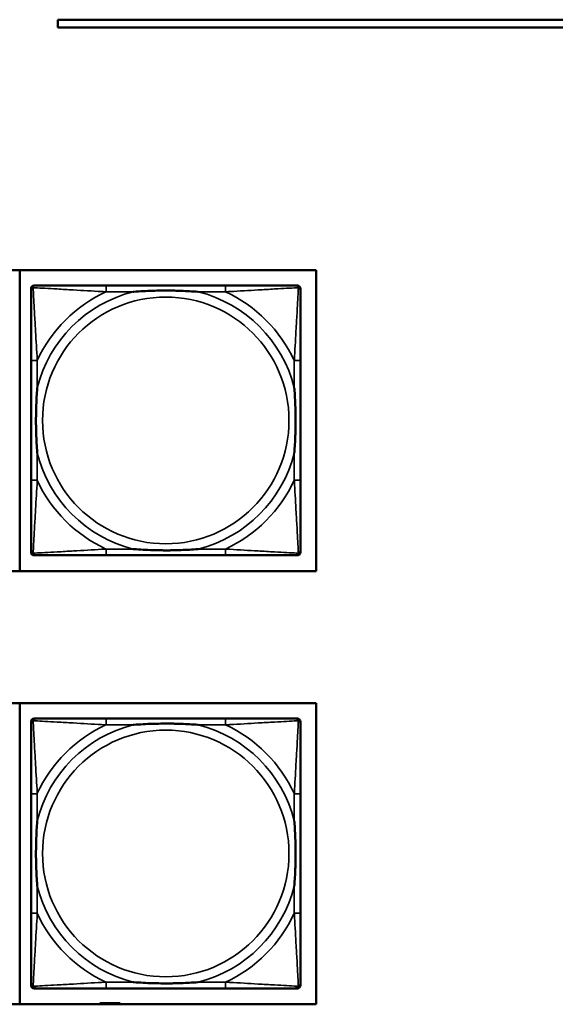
# Model space of a CAD drawing. Header units: inches. Extents: x 1.4 to 53.9, y 1.3 to 58.
# Tile 220 of 227: x 42.6 to 43.9, y 45.9 to 48.4. Entities that reach past the tile are written whole.
import ezdxf

# ---------------------------------------------------------------- set-up
doc = ezdxf.new("R2010")
doc.units = ezdxf.units.IN
doc.header["$MEASUREMENT"] = 0
doc.layers.add('Visible (ANSI)', color=7, linetype='Continuous', lineweight=50)
doc.layers.add('Visible Narrow (ANSI)', color=7, linetype='Continuous', lineweight=35)

msp = doc.modelspace()

# ---------------------------------------------------------------- linework, layer by layer
at = {"layer": 'Visible (ANSI)'}
for p, q in [((42.6543, 48.4215), (42.6543, 48.4415)), ((42.6543, 48.4415), (49.4822, 48.4415)), ((49.4822, 48.4215), (42.6543, 48.4215)), ((41.1063, 47.8055), (43.3114, 47.8055)), ((42.5576, 47.0405), (42.5576, 47.8055)), ((43.3114, 47.8055), (43.3114, 47.0405)), ((42.5863, 47.0889), (42.5863, 47.7582)), ((42.5942, 47.7661), (42.5981, 47.7661)), ((43.0808, 47.7661), (42.7769, 47.7661)), ((43.2595, 47.7661), (43.2635, 47.7661)), ((43.2714, 47.7582), (43.2714, 47.7543)), ((42.5863, 47.5755), (42.5863, 47.2716)), ((43.2714, 47.2716), (43.2714, 47.5755)), ((43.2635, 47.081), (42.5942, 47.081)), ((42.7769, 47.081), (43.0808, 47.081)), ((43.2714, 47.0929), (43.2714, 47.0889)), ((43.3114, 47.0405), (41.1063, 47.0405)), ((41.1063, 46.7055), (43.3114, 46.7055)), ((42.5576, 45.9405), (42.5576, 46.7055)), ((43.3114, 46.7055), (43.3114, 45.9405)), ((42.5863, 45.9889), (42.5863, 46.6582)), ((42.5942, 46.6661), (42.5981, 46.6661)), ((43.0808, 46.6661), (42.7769, 46.6661)), ((43.2595, 46.6661), (43.2635, 46.6661)), ((43.2714, 46.6582), (43.2714, 46.6543)), ((42.5863, 46.4755), (42.5863, 46.1716)), ((43.2714, 46.1716), (43.2714, 46.4755)), ((43.2635, 45.981), (42.5942, 45.981)), ((42.7769, 45.981), (43.0808, 45.981)), ((43.2714, 45.9929), (43.2714, 45.9889)), ((43.3114, 45.9405), (41.1063, 45.9405)), ((42.7674, 45.9438), (42.7616, 45.9438)), ((42.7616, 45.9438), (42.7616, 45.9405)), ((42.7674, 45.9438), (42.7987, 45.9438)), ((42.7674, 45.9405), (42.7674, 45.9438)), ((42.7987, 45.9405), (42.7987, 45.9438)), ((42.7987, 45.9438), (42.8028, 45.9438)), ((42.8028, 45.9438), (42.8028, 45.9405)), ((42.8028, 45.9438), (42.8068, 45.9438)), ((42.8126, 45.9438), (42.8068, 45.9438)), ((42.8068, 45.9438), (42.8068, 45.9405)), ((42.8126, 45.9405), (42.8126, 45.9438))]:
    msp.add_line(p, q, dxfattribs=at)
for centre, radius, start, end in [((42.5942, 47.7582), 0.00787, 90, 180), ((42.5981, 47.7543), 0.0118, 90, 180), ((43.2595, 47.7543), 0.0118, 0, 90), ((43.2635, 47.7582), 0.00787, 0, 90), ((42.5981, 47.0929), 0.0118, 180, 270), ((42.5942, 47.0889), 0.00787, 180, 270), ((43.2595, 47.0929), 0.0118, 270, 360), ((43.2635, 47.0889), 0.00787, 270, 0), ((42.5942, 46.6582), 0.00787, 90, 180), ((42.5981, 46.6543), 0.0118, 90, 180), ((43.2595, 46.6543), 0.0118, 0, 90), ((43.2635, 46.6582), 0.00787, 0, 90), ((42.5981, 45.9929), 0.0118, 180, 270), ((42.5942, 45.9889), 0.00787, 180, 270), ((43.2595, 45.9929), 0.0118, 270, 360), ((43.2635, 45.9889), 0.00787, 270, 0)]:
    msp.add_arc(centre, radius, start, end, dxfattribs=at)
for points, knots in [([(42.5863, 47.7543), (42.5863, 47.7394), (42.5863, 47.6978), (42.5863, 47.6571), (42.5863, 47.6306), (42.5863, 47.6027), (42.5863, 47.5755)], [-0.5252205, -0.5252205, -0.5252205, -0.5252205, -0.20743, -0.20743, -0.20743, 0, 0, 0, 0]), ([(42.7769, 47.7661), (42.7733, 47.7661), (42.7697, 47.7661), (42.7661, 47.7661), (42.7329, 47.7661), (42.6992, 47.7661), (42.6683, 47.7661), (42.6414, 47.7661), (42.6158, 47.7661), (42.6024, 47.7661), (42.6008, 47.7661), (42.5994, 47.7661), (42.5981, 47.7661)], [0, 0, 0, 0, 0.0272471, 0.0272471, 0.0272471, 0.2790553, 0.2790553, 0.2790553, 0.4988354, 0.4988354, 0.4988354, 0.5252205, 0.5252205, 0.5252205, 0.5252205]), ([(42.8461, 47.7503), (42.8465, 47.7504), (42.847, 47.7504), (42.8635, 47.7516), (42.8795, 47.7525), (42.9025, 47.7532), (42.9092, 47.7533), (42.9184, 47.7535), (42.9208, 47.7535), (42.9249, 47.7535), (42.9265, 47.7535), (42.9296, 47.7535), (42.9312, 47.7535), (42.9347, 47.7535), (42.9368, 47.7535), (42.943, 47.7534), (42.9471, 47.7534), (42.9568, 47.7532), (42.9624, 47.753), (42.9822, 47.7523), (42.9962, 47.7515), (43.0107, 47.7504), (43.0111, 47.7504), (43.0116, 47.7503)], [-0.416114, -0.416114, -0.416114, -0.416114, -0.4127691, -0.4127691, -0.2896446, -0.2896446, -0.2388934, -0.2388934, -0.2201881, -0.2201881, -0.2080204, -0.2080204, -0.196499, -0.196499, -0.1809939, -0.1809939, -0.149741, -0.149741, -0.1073162, -0.1073162, 0, 0, 0.0033356, 0.0033356, 0.0033356, 0.0033356]), ([(43.2595, 47.7661), (43.2447, 47.7661), (43.2031, 47.7661), (43.1624, 47.7661), (43.1359, 47.7661), (43.108, 47.7661), (43.0808, 47.7661)], [-0.5252205, -0.5252205, -0.5252205, -0.5252205, -0.20743, -0.20743, -0.20743, 0, 0, 0, 0]), ([(43.2714, 47.5755), (43.2714, 47.5791), (43.2714, 47.5827), (43.2714, 47.5863), (43.2714, 47.6195), (43.2714, 47.6532), (43.2714, 47.6841), (43.2714, 47.711), (43.2714, 47.7365), (43.2714, 47.75), (43.2714, 47.7516), (43.2714, 47.753), (43.2714, 47.7543)], [0, 0, 0, 0, 0.0272471, 0.0272471, 0.0272471, 0.2790553, 0.2790553, 0.2790553, 0.4988354, 0.4988354, 0.4988354, 0.5252205, 0.5252205, 0.5252205, 0.5252205]), ([(42.6021, 47.3408), (42.602, 47.3412), (42.602, 47.3417), (42.6008, 47.3582), (42.5999, 47.3743), (42.5992, 47.3972), (42.5991, 47.4039), (42.5989, 47.4131), (42.5989, 47.4156), (42.5989, 47.4196), (42.5989, 47.4212), (42.5989, 47.4244), (42.5989, 47.4259), (42.5989, 47.4295), (42.5989, 47.4315), (42.599, 47.4377), (42.599, 47.4418), (42.5992, 47.4515), (42.5994, 47.4571), (42.6001, 47.4769), (42.6009, 47.491), (42.602, 47.5054), (42.602, 47.5059), (42.6021, 47.5063)], [-0.416114, -0.416114, -0.416114, -0.416114, -0.4127691, -0.4127691, -0.2896446, -0.2896446, -0.2388934, -0.2388934, -0.2201881, -0.2201881, -0.2080204, -0.2080204, -0.196499, -0.196499, -0.1809939, -0.1809939, -0.149741, -0.149741, -0.1073162, -0.1073162, 0, 0, 0.0033356, 0.0033356, 0.0033356, 0.0033356]), ([(43.2556, 47.5063), (43.2556, 47.5059), (43.2557, 47.5054), (43.2569, 47.4889), (43.2578, 47.4729), (43.2585, 47.4499), (43.2586, 47.4432), (43.2587, 47.434), (43.2588, 47.4316), (43.2588, 47.4275), (43.2588, 47.4259), (43.2588, 47.4227), (43.2588, 47.4212), (43.2588, 47.4177), (43.2588, 47.4156), (43.2587, 47.4094), (43.2586, 47.4053), (43.2584, 47.3956), (43.2583, 47.39), (43.2576, 47.3702), (43.2568, 47.3562), (43.2557, 47.3417), (43.2556, 47.3412), (43.2556, 47.3408)], [-0.416114, -0.416114, -0.416114, -0.416114, -0.4127691, -0.4127691, -0.2896446, -0.2896446, -0.2388934, -0.2388934, -0.2201881, -0.2201881, -0.2080204, -0.2080204, -0.196499, -0.196499, -0.1809939, -0.1809939, -0.149741, -0.149741, -0.1073162, -0.1073162, 0, 0, 0.0033356, 0.0033356, 0.0033356, 0.0033356]), ([(42.5863, 47.2716), (42.5863, 47.2444), (42.5863, 47.2165), (42.5863, 47.19), (42.5863, 47.1493), (42.5863, 47.1077), (42.5863, 47.0929)], [3.9382945, 3.9382945, 3.9382945, 3.9382945, 4.1457245, 4.1457245, 4.1457245, 4.463515, 4.463515, 4.463515, 4.463515]), ([(43.2714, 47.0929), (43.2714, 47.1077), (43.2714, 47.1493), (43.2714, 47.19), (43.2714, 47.2165), (43.2714, 47.2444), (43.2714, 47.2716)], [-0.5252205, -0.5252205, -0.5252205, -0.5252205, -0.20743, -0.20743, -0.20743, 0, 0, 0, 0]), ([(43.0116, 47.0968), (43.0111, 47.0968), (43.0107, 47.0967), (42.9962, 47.0956), (42.9822, 47.0948), (42.9624, 47.0941), (42.9568, 47.094), (42.9471, 47.0938), (42.943, 47.0937), (42.9368, 47.0936), (42.9347, 47.0936), (42.9312, 47.0936), (42.9296, 47.0936), (42.9265, 47.0936), (42.9249, 47.0936), (42.9208, 47.0936), (42.9184, 47.0937), (42.9092, 47.0938), (42.9025, 47.0939), (42.8795, 47.0946), (42.8635, 47.0955), (42.847, 47.0967), (42.8465, 47.0968), (42.8461, 47.0968)], [-0.4149464, -0.4149464, -0.4149464, -0.4149464, -0.41162, -0.41162, -0.3046026, -0.3046026, -0.2622958, -0.2622958, -0.23113, -0.23113, -0.215668, -0.215668, -0.2041787, -0.2041787, -0.1920448, -0.1920448, -0.1733916, -0.1733916, -0.1227817, -0.1227817, 0, 0, 0.0033356, 0.0033356, 0.0033356, 0.0033356]), ([(42.5981, 47.081), (42.613, 47.081), (42.6546, 47.081), (42.6953, 47.081), (42.7218, 47.081), (42.7497, 47.081), (42.7769, 47.081)], [-0.5252205, -0.5252205, -0.5252205, -0.5252205, -0.20743, -0.20743, -0.20743, 0, 0, 0, 0]), ([(43.0808, 47.081), (43.108, 47.081), (43.1359, 47.081), (43.1624, 47.081), (43.2031, 47.081), (43.2447, 47.081), (43.2595, 47.081)], [3.9382945, 3.9382945, 3.9382945, 3.9382945, 4.1457245, 4.1457245, 4.1457245, 4.463515, 4.463515, 4.463515, 4.463515]), ([(42.5863, 46.6543), (42.5863, 46.6394), (42.5863, 46.5978), (42.5863, 46.5571), (42.5863, 46.5306), (42.5863, 46.5027), (42.5863, 46.4755)], [-0.5252205, -0.5252205, -0.5252205, -0.5252205, -0.20743, -0.20743, -0.20743, 0, 0, 0, 0]), ([(42.7769, 46.6661), (42.7733, 46.6661), (42.7697, 46.6661), (42.7661, 46.6661), (42.7329, 46.6661), (42.6992, 46.6661), (42.6683, 46.6661), (42.6414, 46.6661), (42.6158, 46.6661), (42.6024, 46.6661), (42.6008, 46.6661), (42.5994, 46.6661), (42.5981, 46.6661)], [0, 0, 0, 0, 0.0272471, 0.0272471, 0.0272471, 0.2790553, 0.2790553, 0.2790553, 0.4988354, 0.4988354, 0.4988354, 0.5252205, 0.5252205, 0.5252205, 0.5252205]), ([(42.8461, 46.6503), (42.8465, 46.6504), (42.847, 46.6504), (42.8635, 46.6516), (42.8795, 46.6525), (42.9025, 46.6532), (42.9092, 46.6533), (42.9184, 46.6535), (42.9208, 46.6535), (42.9249, 46.6535), (42.9265, 46.6535), (42.9296, 46.6535), (42.9312, 46.6535), (42.9347, 46.6535), (42.9368, 46.6535), (42.943, 46.6534), (42.9471, 46.6534), (42.9568, 46.6532), (42.9624, 46.653), (42.9822, 46.6523), (42.9962, 46.6515), (43.0107, 46.6504), (43.0111, 46.6504), (43.0116, 46.6503)], [-0.416114, -0.416114, -0.416114, -0.416114, -0.4127691, -0.4127691, -0.2896446, -0.2896446, -0.2388934, -0.2388934, -0.2201881, -0.2201881, -0.2080204, -0.2080204, -0.196499, -0.196499, -0.1809939, -0.1809939, -0.149741, -0.149741, -0.1073162, -0.1073162, 0, 0, 0.0033356, 0.0033356, 0.0033356, 0.0033356]), ([(43.2595, 46.6661), (43.2447, 46.6661), (43.2031, 46.6661), (43.1624, 46.6661), (43.1359, 46.6661), (43.108, 46.6661), (43.0808, 46.6661)], [-0.5252205, -0.5252205, -0.5252205, -0.5252205, -0.20743, -0.20743, -0.20743, 0, 0, 0, 0]), ([(43.2714, 46.4755), (43.2714, 46.4791), (43.2714, 46.4827), (43.2714, 46.4863), (43.2714, 46.5195), (43.2714, 46.5532), (43.2714, 46.5841), (43.2714, 46.611), (43.2714, 46.6365), (43.2714, 46.65), (43.2714, 46.6516), (43.2714, 46.653), (43.2714, 46.6543)], [0, 0, 0, 0, 0.0272471, 0.0272471, 0.0272471, 0.2790553, 0.2790553, 0.2790553, 0.4988354, 0.4988354, 0.4988354, 0.5252205, 0.5252205, 0.5252205, 0.5252205]), ([(42.6021, 46.2408), (42.602, 46.2412), (42.602, 46.2417), (42.6008, 46.2582), (42.5999, 46.2743), (42.5992, 46.2972), (42.5991, 46.3039), (42.5989, 46.3131), (42.5989, 46.3156), (42.5989, 46.3196), (42.5989, 46.3212), (42.5989, 46.3244), (42.5989, 46.3259), (42.5989, 46.3295), (42.5989, 46.3315), (42.599, 46.3377), (42.599, 46.3418), (42.5992, 46.3515), (42.5994, 46.3571), (42.6001, 46.3769), (42.6009, 46.391), (42.602, 46.4054), (42.602, 46.4059), (42.6021, 46.4063)], [-0.416114, -0.416114, -0.416114, -0.416114, -0.4127691, -0.4127691, -0.2896446, -0.2896446, -0.2388934, -0.2388934, -0.2201881, -0.2201881, -0.2080204, -0.2080204, -0.196499, -0.196499, -0.1809939, -0.1809939, -0.149741, -0.149741, -0.1073162, -0.1073162, 0, 0, 0.0033356, 0.0033356, 0.0033356, 0.0033356]), ([(43.2556, 46.4063), (43.2556, 46.4059), (43.2557, 46.4054), (43.2569, 46.3889), (43.2578, 46.3729), (43.2585, 46.3499), (43.2586, 46.3432), (43.2587, 46.334), (43.2588, 46.3316), (43.2588, 46.3275), (43.2588, 46.3259), (43.2588, 46.3227), (43.2588, 46.3212), (43.2588, 46.3177), (43.2588, 46.3156), (43.2587, 46.3094), (43.2586, 46.3053), (43.2584, 46.2956), (43.2583, 46.29), (43.2576, 46.2702), (43.2568, 46.2562), (43.2557, 46.2417), (43.2556, 46.2412), (43.2556, 46.2408)], [-0.416114, -0.416114, -0.416114, -0.416114, -0.4127691, -0.4127691, -0.2896446, -0.2896446, -0.2388934, -0.2388934, -0.2201881, -0.2201881, -0.2080204, -0.2080204, -0.196499, -0.196499, -0.1809939, -0.1809939, -0.149741, -0.149741, -0.1073162, -0.1073162, 0, 0, 0.0033356, 0.0033356, 0.0033356, 0.0033356]), ([(42.5863, 46.1716), (42.5863, 46.1444), (42.5863, 46.1165), (42.5863, 46.09), (42.5863, 46.0493), (42.5863, 46.0077), (42.5863, 45.9929)], [3.9382945, 3.9382945, 3.9382945, 3.9382945, 4.1457245, 4.1457245, 4.1457245, 4.463515, 4.463515, 4.463515, 4.463515]), ([(43.2714, 45.9929), (43.2714, 46.0077), (43.2714, 46.0493), (43.2714, 46.09), (43.2714, 46.1165), (43.2714, 46.1444), (43.2714, 46.1716)], [-0.5252205, -0.5252205, -0.5252205, -0.5252205, -0.20743, -0.20743, -0.20743, 0, 0, 0, 0]), ([(43.0116, 45.9968), (43.0111, 45.9968), (43.0107, 45.9967), (42.9962, 45.9956), (42.9822, 45.9948), (42.9624, 45.9941), (42.9568, 45.994), (42.9471, 45.9938), (42.943, 45.9937), (42.9368, 45.9936), (42.9347, 45.9936), (42.9312, 45.9936), (42.9296, 45.9936), (42.9265, 45.9936), (42.9249, 45.9936), (42.9208, 45.9936), (42.9184, 45.9937), (42.9092, 45.9938), (42.9025, 45.9939), (42.8795, 45.9946), (42.8635, 45.9955), (42.847, 45.9967), (42.8465, 45.9968), (42.8461, 45.9968)], [-0.4149464, -0.4149464, -0.4149464, -0.4149464, -0.41162, -0.41162, -0.3046026, -0.3046026, -0.2622958, -0.2622958, -0.23113, -0.23113, -0.215668, -0.215668, -0.2041787, -0.2041787, -0.1920448, -0.1920448, -0.1733916, -0.1733916, -0.1227817, -0.1227817, 0, 0, 0.0033356, 0.0033356, 0.0033356, 0.0033356]), ([(42.5981, 45.981), (42.613, 45.981), (42.6546, 45.981), (42.6953, 45.981), (42.7218, 45.981), (42.7497, 45.981), (42.7769, 45.981)], [-0.5252205, -0.5252205, -0.5252205, -0.5252205, -0.20743, -0.20743, -0.20743, 0, 0, 0, 0]), ([(43.0808, 45.981), (43.108, 45.981), (43.1359, 45.981), (43.1624, 45.981), (43.2031, 45.981), (43.2447, 45.981), (43.2595, 45.981)], [3.9382945, 3.9382945, 3.9382945, 3.9382945, 4.1457245, 4.1457245, 4.1457245, 4.463515, 4.463515, 4.463515, 4.463515])]:
    msp.add_open_spline(points, degree=3, knots=knots, dxfattribs=at)
at = {"layer": 'Visible Narrow (ANSI)'}
for p, q in [((42.7769, 47.7661), (42.7769, 47.7503)), ((42.7769, 47.7503), (42.8461, 47.7503)), ((43.0116, 47.7503), (43.0808, 47.7503)), ((43.0808, 47.7661), (43.0808, 47.7503)), ((42.6021, 47.5755), (42.5863, 47.5755)), ((42.6021, 47.5063), (42.6021, 47.5755)), ((43.2714, 47.5755), (43.2556, 47.5755)), ((43.2556, 47.5755), (43.2556, 47.5063)), ((42.6021, 47.2716), (42.6021, 47.3408)), ((43.2556, 47.3408), (43.2556, 47.2716)), ((42.6021, 47.2716), (42.5863, 47.2716)), ((43.2714, 47.2716), (43.2556, 47.2716)), ((42.7769, 47.0968), (42.7769, 47.081)), ((42.8461, 47.0968), (42.7769, 47.0968)), ((43.0808, 47.0968), (43.0116, 47.0968)), ((43.0808, 47.0968), (43.0808, 47.081)), ((42.7769, 46.6661), (42.7769, 46.6503)), ((42.7769, 46.6503), (42.8461, 46.6503)), ((43.0116, 46.6503), (43.0808, 46.6503)), ((43.0808, 46.6661), (43.0808, 46.6503)), ((42.6021, 46.4755), (42.5863, 46.4755)), ((42.6021, 46.4063), (42.6021, 46.4755)), ((43.2714, 46.4755), (43.2556, 46.4755)), ((43.2556, 46.4755), (43.2556, 46.4063)), ((42.6021, 46.1716), (42.6021, 46.2408)), ((43.2556, 46.2408), (43.2556, 46.1716)), ((42.6021, 46.1716), (42.5863, 46.1716)), ((43.2714, 46.1716), (43.2556, 46.1716)), ((42.7769, 45.9968), (42.7769, 45.981)), ((42.8461, 45.9968), (42.7769, 45.9968)), ((43.0808, 45.9968), (43.0116, 45.9968)), ((43.0808, 45.9968), (43.0808, 45.981))]:
    msp.add_line(p, q, dxfattribs=at)
for centre in [(42.9288, 47.4236), (42.9288, 46.3236)]:
    msp.add_circle(centre, 0.3133, dxfattribs=at)
for centre, radius, start, end in [((42.9288, 47.4236), 0.3371, 104.2103, 165.7897), ((42.9288, 47.4236), 0.3604, 114.9407, 155.0593), ((42.9288, 47.4236), 0.3371, 14.2103, 75.7897), ((42.9288, 47.4236), 0.3604, 24.9407, 65.0593), ((42.9288, 47.4236), 0.3371, 194.2103, 255.7897), ((42.9288, 47.4236), 0.3371, 284.2103, 345.7897), ((42.9288, 47.4236), 0.3604, 204.9407, 245.0593), ((42.9288, 47.4236), 0.3604, 294.9407, 335.0593), ((42.9288, 46.3236), 0.3371, 104.2103, 165.7897), ((42.9288, 46.3236), 0.3604, 114.9407, 155.0593), ((42.9288, 46.3236), 0.3371, 14.2103, 75.7897), ((42.9288, 46.3236), 0.3604, 24.9407, 65.0593), ((42.9288, 46.3236), 0.3371, 194.2103, 255.7897), ((42.9288, 46.3236), 0.3371, 284.2103, 345.7897), ((42.9288, 46.3236), 0.3604, 204.9407, 245.0593), ((42.9288, 46.3236), 0.3604, 294.9407, 335.0593)]:
    msp.add_arc(centre, radius, start, end, dxfattribs=at)
for points, knots in [([(42.5863, 47.7543), (42.5863, 47.7549), (42.5864, 47.7554), (42.5866, 47.7564), (42.5868, 47.7569), (42.5871, 47.7575), (42.5873, 47.7578), (42.5875, 47.7581), (42.5876, 47.7583), (42.588, 47.7587), (42.5882, 47.7589), (42.5889, 47.7595), (42.5894, 47.7599), (42.5905, 47.7604), (42.591, 47.7606), (42.5916, 47.7608)], [-0.02627331, -0.02627331, -0.02627331, -0.02627331, -0.02158775, -0.02158775, -0.01736415, -0.01736415, -0.0147244, -0.0147244, -0.01307456, -0.01307456, -0.00977487, -0.00977487, -0.00449537, -0.00449537, 0.00012419, 0.00012419, 0.00012419, 0.00012419]), ([(42.5916, 47.7608), (42.5918, 47.7614), (42.592, 47.7619), (42.5925, 47.763), (42.5929, 47.7635), (42.5935, 47.7642), (42.5937, 47.7644), (42.5941, 47.7648), (42.5943, 47.7649), (42.5946, 47.7651), (42.5949, 47.7653), (42.5955, 47.7656), (42.596, 47.7658), (42.597, 47.766), (42.5975, 47.7661), (42.5981, 47.7661)], [-0.00012419, -0.00012419, -0.00012419, -0.00012419, 0.00449537, 0.00449537, 0.00977487, 0.00977487, 0.01307456, 0.01307456, 0.0147244, 0.0147244, 0.01736415, 0.01736415, 0.02158775, 0.02158775, 0.02627331, 0.02627331, 0.02627331, 0.02627331]), ([(42.6021, 47.5755), (42.6019, 47.5793), (42.6017, 47.583), (42.6001, 47.6104), (42.5987, 47.6346), (42.5965, 47.6724), (42.5957, 47.6865), (42.5937, 47.7217), (42.5926, 47.7418), (42.5918, 47.7573), (42.5917, 47.7591), (42.5916, 47.7608)], [0, 0, 0, 0, 0.0278591, 0.0278591, 0.201273, 0.201273, 0.3066357, 0.3066357, 0.475216, 0.475216, 0.5007189, 0.5007189, 0.5007189, 0.5007189]), ([(42.5916, 47.7608), (42.5933, 47.7607), (42.5951, 47.7606), (42.6106, 47.7598), (42.6307, 47.7587), (42.6659, 47.7567), (42.68, 47.7559), (42.7178, 47.7537), (42.742, 47.7523), (42.7694, 47.7507), (42.7731, 47.7505), (42.7769, 47.7503)], [-0.5007189, -0.5007189, -0.5007189, -0.5007189, -0.475216, -0.475216, -0.3066357, -0.3066357, -0.201273, -0.201273, -0.0278591, -0.0278591, 0, 0, 0, 0]), ([(43.0808, 47.7503), (43.0845, 47.7505), (43.0883, 47.7507), (43.1157, 47.7523), (43.1399, 47.7537), (43.1777, 47.7559), (43.1918, 47.7567), (43.227, 47.7587), (43.2471, 47.7598), (43.2625, 47.7606), (43.2644, 47.7607), (43.2661, 47.7608)], [0, 0, 0, 0, 0.0278591, 0.0278591, 0.201273, 0.201273, 0.3066357, 0.3066357, 0.475216, 0.475216, 0.5007189, 0.5007189, 0.5007189, 0.5007189]), ([(43.2661, 47.7608), (43.266, 47.7591), (43.2659, 47.7573), (43.2651, 47.7418), (43.264, 47.7217), (43.262, 47.6865), (43.2612, 47.6724), (43.259, 47.6346), (43.2575, 47.6104), (43.256, 47.583), (43.2558, 47.5793), (43.2556, 47.5755)], [-0.5007189, -0.5007189, -0.5007189, -0.5007189, -0.475216, -0.475216, -0.3066357, -0.3066357, -0.201273, -0.201273, -0.0278591, -0.0278591, 0, 0, 0, 0]), ([(43.2595, 47.7661), (43.2602, 47.7661), (43.2607, 47.766), (43.2617, 47.7658), (43.2621, 47.7656), (43.2628, 47.7653), (43.263, 47.7651), (43.2634, 47.7649), (43.2635, 47.7648), (43.2639, 47.7644), (43.2642, 47.7642), (43.2648, 47.7635), (43.2651, 47.763), (43.2657, 47.7619), (43.2659, 47.7614), (43.2661, 47.7608)], [-0.02627331, -0.02627331, -0.02627331, -0.02627331, -0.02158775, -0.02158775, -0.01736415, -0.01736415, -0.0147244, -0.0147244, -0.01307456, -0.01307456, -0.00977487, -0.00977487, -0.00449537, -0.00449537, 0.00012419, 0.00012419, 0.00012419, 0.00012419]), ([(43.2661, 47.7608), (43.2667, 47.7606), (43.2672, 47.7604), (43.2682, 47.7599), (43.2687, 47.7595), (43.2694, 47.7589), (43.2697, 47.7587), (43.27, 47.7583), (43.2701, 47.7581), (43.2704, 47.7578), (43.2705, 47.7575), (43.2709, 47.7569), (43.271, 47.7564), (43.2713, 47.7554), (43.2714, 47.7549), (43.2714, 47.7543)], [-0.00012419, -0.00012419, -0.00012419, -0.00012419, 0.00449537, 0.00449537, 0.00977487, 0.00977487, 0.01307456, 0.01307456, 0.0147244, 0.0147244, 0.01736415, 0.01736415, 0.02158775, 0.02158775, 0.02627331, 0.02627331, 0.02627331, 0.02627331]), ([(42.5916, 47.0863), (42.5917, 47.088), (42.5918, 47.0899), (42.5926, 47.1053), (42.5937, 47.1254), (42.5957, 47.1606), (42.5965, 47.1747), (42.5987, 47.2125), (42.6001, 47.2367), (42.6017, 47.2641), (42.6019, 47.2678), (42.6021, 47.2716)], [-4.4390134, -4.4390134, -4.4390134, -4.4390134, -4.4135105, -4.4135105, -4.2449302, -4.2449302, -4.1395675, -4.1395675, -3.9661536, -3.9661536, -3.9382945, -3.9382945, -3.9382945, -3.9382945]), ([(43.2556, 47.2716), (43.2558, 47.2678), (43.256, 47.2641), (43.2575, 47.2367), (43.259, 47.2125), (43.2612, 47.1747), (43.262, 47.1606), (43.264, 47.1254), (43.2651, 47.1053), (43.2659, 47.0899), (43.266, 47.088), (43.2661, 47.0863)], [0, 0, 0, 0, 0.0278591, 0.0278591, 0.201273, 0.201273, 0.3066357, 0.3066357, 0.475216, 0.475216, 0.5007189, 0.5007189, 0.5007189, 0.5007189]), ([(42.7769, 47.0968), (42.7731, 47.0966), (42.7694, 47.0964), (42.742, 47.0949), (42.7178, 47.0934), (42.68, 47.0912), (42.6659, 47.0904), (42.6307, 47.0884), (42.6106, 47.0873), (42.5951, 47.0865), (42.5933, 47.0864), (42.5916, 47.0863)], [0, 0, 0, 0, 0.0278591, 0.0278591, 0.201273, 0.201273, 0.3066357, 0.3066357, 0.475216, 0.475216, 0.5007189, 0.5007189, 0.5007189, 0.5007189]), ([(43.2661, 47.0863), (43.2644, 47.0864), (43.2625, 47.0865), (43.2471, 47.0873), (43.227, 47.0884), (43.1918, 47.0904), (43.1777, 47.0912), (43.1399, 47.0934), (43.1157, 47.0949), (43.0883, 47.0964), (43.0845, 47.0966), (43.0808, 47.0968)], [-4.4390134, -4.4390134, -4.4390134, -4.4390134, -4.4135105, -4.4135105, -4.2449302, -4.2449302, -4.1395675, -4.1395675, -3.9661536, -3.9661536, -3.9382945, -3.9382945, -3.9382945, -3.9382945]), ([(42.5916, 47.0863), (42.591, 47.0865), (42.5905, 47.0867), (42.5894, 47.0873), (42.5889, 47.0876), (42.5882, 47.0882), (42.588, 47.0884), (42.5876, 47.0889), (42.5875, 47.089), (42.5873, 47.0894), (42.5871, 47.0896), (42.5868, 47.0903), (42.5866, 47.0907), (42.5864, 47.0917), (42.5863, 47.0922), (42.5863, 47.0929)], [-0.00012419, -0.00012419, -0.00012419, -0.00012419, 0.00449537, 0.00449537, 0.00977487, 0.00977487, 0.01307456, 0.01307456, 0.0147244, 0.0147244, 0.01736415, 0.01736415, 0.02158775, 0.02158775, 0.02627331, 0.02627331, 0.02627331, 0.02627331]), ([(42.5981, 47.081), (42.5975, 47.081), (42.597, 47.0811), (42.596, 47.0814), (42.5955, 47.0815), (42.5949, 47.0819), (42.5946, 47.082), (42.5943, 47.0823), (42.5941, 47.0824), (42.5937, 47.0827), (42.5935, 47.0829), (42.5929, 47.0837), (42.5925, 47.0842), (42.592, 47.0852), (42.5918, 47.0857), (42.5916, 47.0863)], [-0.02627331, -0.02627331, -0.02627331, -0.02627331, -0.02158775, -0.02158775, -0.01736415, -0.01736415, -0.0147244, -0.0147244, -0.01307456, -0.01307456, -0.00977487, -0.00977487, -0.00449537, -0.00449537, 0.00012419, 0.00012419, 0.00012419, 0.00012419]), ([(43.2661, 47.0863), (43.2659, 47.0857), (43.2657, 47.0852), (43.2651, 47.0842), (43.2648, 47.0837), (43.2642, 47.0829), (43.2639, 47.0827), (43.2635, 47.0824), (43.2634, 47.0823), (43.263, 47.082), (43.2628, 47.0819), (43.2621, 47.0815), (43.2617, 47.0814), (43.2607, 47.0811), (43.2602, 47.081), (43.2595, 47.081)], [-0.00012419, -0.00012419, -0.00012419, -0.00012419, 0.00449537, 0.00449537, 0.00977487, 0.00977487, 0.01307456, 0.01307456, 0.0147244, 0.0147244, 0.01736415, 0.01736415, 0.02158775, 0.02158775, 0.02627331, 0.02627331, 0.02627331, 0.02627331]), ([(43.2714, 47.0929), (43.2714, 47.0922), (43.2713, 47.0917), (43.271, 47.0907), (43.2709, 47.0903), (43.2705, 47.0896), (43.2704, 47.0894), (43.2701, 47.089), (43.27, 47.0889), (43.2697, 47.0884), (43.2694, 47.0882), (43.2687, 47.0876), (43.2682, 47.0873), (43.2672, 47.0867), (43.2667, 47.0865), (43.2661, 47.0863)], [-0.02627331, -0.02627331, -0.02627331, -0.02627331, -0.02158775, -0.02158775, -0.01736415, -0.01736415, -0.0147244, -0.0147244, -0.01307456, -0.01307456, -0.00977487, -0.00977487, -0.00449537, -0.00449537, 0.00012419, 0.00012419, 0.00012419, 0.00012419]), ([(42.5863, 46.6543), (42.5863, 46.6549), (42.5864, 46.6554), (42.5866, 46.6564), (42.5868, 46.6569), (42.5871, 46.6575), (42.5873, 46.6578), (42.5875, 46.6581), (42.5876, 46.6583), (42.588, 46.6587), (42.5882, 46.6589), (42.5889, 46.6595), (42.5894, 46.6599), (42.5905, 46.6604), (42.591, 46.6606), (42.5916, 46.6608)], [-0.02627331, -0.02627331, -0.02627331, -0.02627331, -0.02158775, -0.02158775, -0.01736415, -0.01736415, -0.0147244, -0.0147244, -0.01307456, -0.01307456, -0.00977487, -0.00977487, -0.00449537, -0.00449537, 0.00012419, 0.00012419, 0.00012419, 0.00012419]), ([(42.5916, 46.6608), (42.5918, 46.6614), (42.592, 46.6619), (42.5925, 46.663), (42.5929, 46.6635), (42.5935, 46.6642), (42.5937, 46.6644), (42.5941, 46.6648), (42.5943, 46.6649), (42.5946, 46.6651), (42.5949, 46.6653), (42.5955, 46.6656), (42.596, 46.6658), (42.597, 46.666), (42.5975, 46.6661), (42.5981, 46.6661)], [-0.00012419, -0.00012419, -0.00012419, -0.00012419, 0.00449537, 0.00449537, 0.00977487, 0.00977487, 0.01307456, 0.01307456, 0.0147244, 0.0147244, 0.01736415, 0.01736415, 0.02158775, 0.02158775, 0.02627331, 0.02627331, 0.02627331, 0.02627331]), ([(42.6021, 46.4755), (42.6019, 46.4793), (42.6017, 46.483), (42.6001, 46.5104), (42.5987, 46.5346), (42.5965, 46.5724), (42.5957, 46.5865), (42.5937, 46.6217), (42.5926, 46.6418), (42.5918, 46.6573), (42.5917, 46.6591), (42.5916, 46.6608)], [0, 0, 0, 0, 0.0278591, 0.0278591, 0.201273, 0.201273, 0.3066357, 0.3066357, 0.475216, 0.475216, 0.5007189, 0.5007189, 0.5007189, 0.5007189]), ([(42.5916, 46.6608), (42.5933, 46.6607), (42.5951, 46.6606), (42.6106, 46.6598), (42.6307, 46.6587), (42.6659, 46.6567), (42.68, 46.6559), (42.7178, 46.6537), (42.742, 46.6523), (42.7694, 46.6507), (42.7731, 46.6505), (42.7769, 46.6503)], [-0.5007189, -0.5007189, -0.5007189, -0.5007189, -0.475216, -0.475216, -0.3066357, -0.3066357, -0.201273, -0.201273, -0.0278591, -0.0278591, 0, 0, 0, 0]), ([(43.0808, 46.6503), (43.0845, 46.6505), (43.0883, 46.6507), (43.1157, 46.6523), (43.1399, 46.6537), (43.1777, 46.6559), (43.1918, 46.6567), (43.227, 46.6587), (43.2471, 46.6598), (43.2625, 46.6606), (43.2644, 46.6607), (43.2661, 46.6608)], [0, 0, 0, 0, 0.0278591, 0.0278591, 0.201273, 0.201273, 0.3066357, 0.3066357, 0.475216, 0.475216, 0.5007189, 0.5007189, 0.5007189, 0.5007189]), ([(43.2661, 46.6608), (43.266, 46.6591), (43.2659, 46.6573), (43.2651, 46.6418), (43.264, 46.6217), (43.262, 46.5865), (43.2612, 46.5724), (43.259, 46.5346), (43.2575, 46.5104), (43.256, 46.483), (43.2558, 46.4793), (43.2556, 46.4755)], [-0.5007189, -0.5007189, -0.5007189, -0.5007189, -0.475216, -0.475216, -0.3066357, -0.3066357, -0.201273, -0.201273, -0.0278591, -0.0278591, 0, 0, 0, 0]), ([(43.2595, 46.6661), (43.2602, 46.6661), (43.2607, 46.666), (43.2617, 46.6658), (43.2621, 46.6656), (43.2628, 46.6653), (43.263, 46.6651), (43.2634, 46.6649), (43.2635, 46.6648), (43.2639, 46.6644), (43.2642, 46.6642), (43.2648, 46.6635), (43.2651, 46.663), (43.2657, 46.6619), (43.2659, 46.6614), (43.2661, 46.6608)], [-0.02627331, -0.02627331, -0.02627331, -0.02627331, -0.02158775, -0.02158775, -0.01736415, -0.01736415, -0.0147244, -0.0147244, -0.01307456, -0.01307456, -0.00977487, -0.00977487, -0.00449537, -0.00449537, 0.00012419, 0.00012419, 0.00012419, 0.00012419]), ([(43.2661, 46.6608), (43.2667, 46.6606), (43.2672, 46.6604), (43.2682, 46.6599), (43.2687, 46.6595), (43.2694, 46.6589), (43.2697, 46.6587), (43.27, 46.6583), (43.2701, 46.6581), (43.2704, 46.6578), (43.2705, 46.6575), (43.2709, 46.6569), (43.271, 46.6564), (43.2713, 46.6554), (43.2714, 46.6549), (43.2714, 46.6543)], [-0.00012419, -0.00012419, -0.00012419, -0.00012419, 0.00449537, 0.00449537, 0.00977487, 0.00977487, 0.01307456, 0.01307456, 0.0147244, 0.0147244, 0.01736415, 0.01736415, 0.02158775, 0.02158775, 0.02627331, 0.02627331, 0.02627331, 0.02627331]), ([(42.5916, 45.9863), (42.5917, 45.988), (42.5918, 45.9899), (42.5926, 46.0053), (42.5937, 46.0254), (42.5957, 46.0606), (42.5965, 46.0747), (42.5987, 46.1125), (42.6001, 46.1367), (42.6017, 46.1641), (42.6019, 46.1678), (42.6021, 46.1716)], [-4.4390134, -4.4390134, -4.4390134, -4.4390134, -4.4135105, -4.4135105, -4.2449302, -4.2449302, -4.1395675, -4.1395675, -3.9661536, -3.9661536, -3.9382945, -3.9382945, -3.9382945, -3.9382945]), ([(43.2556, 46.1716), (43.2558, 46.1678), (43.256, 46.1641), (43.2575, 46.1367), (43.259, 46.1125), (43.2612, 46.0747), (43.262, 46.0606), (43.264, 46.0254), (43.2651, 46.0053), (43.2659, 45.9899), (43.266, 45.988), (43.2661, 45.9863)], [0, 0, 0, 0, 0.0278591, 0.0278591, 0.201273, 0.201273, 0.3066357, 0.3066357, 0.475216, 0.475216, 0.5007189, 0.5007189, 0.5007189, 0.5007189]), ([(42.7769, 45.9968), (42.7731, 45.9966), (42.7694, 45.9964), (42.742, 45.9949), (42.7178, 45.9934), (42.68, 45.9912), (42.6659, 45.9904), (42.6307, 45.9884), (42.6106, 45.9873), (42.5951, 45.9865), (42.5933, 45.9864), (42.5916, 45.9863)], [0, 0, 0, 0, 0.0278591, 0.0278591, 0.201273, 0.201273, 0.3066357, 0.3066357, 0.475216, 0.475216, 0.5007189, 0.5007189, 0.5007189, 0.5007189]), ([(43.2661, 45.9863), (43.2644, 45.9864), (43.2625, 45.9865), (43.2471, 45.9873), (43.227, 45.9884), (43.1918, 45.9904), (43.1777, 45.9912), (43.1399, 45.9934), (43.1157, 45.9949), (43.0883, 45.9964), (43.0845, 45.9966), (43.0808, 45.9968)], [-4.4390134, -4.4390134, -4.4390134, -4.4390134, -4.4135105, -4.4135105, -4.2449302, -4.2449302, -4.1395675, -4.1395675, -3.9661536, -3.9661536, -3.9382945, -3.9382945, -3.9382945, -3.9382945]), ([(42.5916, 45.9863), (42.591, 45.9865), (42.5905, 45.9867), (42.5894, 45.9873), (42.5889, 45.9876), (42.5882, 45.9882), (42.588, 45.9884), (42.5876, 45.9889), (42.5875, 45.989), (42.5873, 45.9894), (42.5871, 45.9896), (42.5868, 45.9903), (42.5866, 45.9907), (42.5864, 45.9917), (42.5863, 45.9922), (42.5863, 45.9929)], [-0.00012419, -0.00012419, -0.00012419, -0.00012419, 0.00449537, 0.00449537, 0.00977487, 0.00977487, 0.01307456, 0.01307456, 0.0147244, 0.0147244, 0.01736415, 0.01736415, 0.02158775, 0.02158775, 0.02627331, 0.02627331, 0.02627331, 0.02627331]), ([(42.5981, 45.981), (42.5975, 45.981), (42.597, 45.9811), (42.596, 45.9814), (42.5955, 45.9815), (42.5949, 45.9819), (42.5946, 45.982), (42.5943, 45.9823), (42.5941, 45.9824), (42.5937, 45.9827), (42.5935, 45.9829), (42.5929, 45.9837), (42.5925, 45.9842), (42.592, 45.9852), (42.5918, 45.9857), (42.5916, 45.9863)], [-0.02627331, -0.02627331, -0.02627331, -0.02627331, -0.02158775, -0.02158775, -0.01736415, -0.01736415, -0.0147244, -0.0147244, -0.01307456, -0.01307456, -0.00977487, -0.00977487, -0.00449537, -0.00449537, 0.00012419, 0.00012419, 0.00012419, 0.00012419]), ([(43.2661, 45.9863), (43.2659, 45.9857), (43.2657, 45.9852), (43.2651, 45.9842), (43.2648, 45.9837), (43.2642, 45.9829), (43.2639, 45.9827), (43.2635, 45.9824), (43.2634, 45.9823), (43.263, 45.982), (43.2628, 45.9819), (43.2621, 45.9815), (43.2617, 45.9814), (43.2607, 45.9811), (43.2602, 45.981), (43.2595, 45.981)], [-0.00012419, -0.00012419, -0.00012419, -0.00012419, 0.00449537, 0.00449537, 0.00977487, 0.00977487, 0.01307456, 0.01307456, 0.0147244, 0.0147244, 0.01736415, 0.01736415, 0.02158775, 0.02158775, 0.02627331, 0.02627331, 0.02627331, 0.02627331]), ([(43.2714, 45.9929), (43.2714, 45.9922), (43.2713, 45.9917), (43.271, 45.9907), (43.2709, 45.9903), (43.2705, 45.9896), (43.2704, 45.9894), (43.2701, 45.989), (43.27, 45.9889), (43.2697, 45.9884), (43.2694, 45.9882), (43.2687, 45.9876), (43.2682, 45.9873), (43.2672, 45.9867), (43.2667, 45.9865), (43.2661, 45.9863)], [-0.02627331, -0.02627331, -0.02627331, -0.02627331, -0.02158775, -0.02158775, -0.01736415, -0.01736415, -0.0147244, -0.0147244, -0.01307456, -0.01307456, -0.00977487, -0.00977487, -0.00449537, -0.00449537, 0.00012419, 0.00012419, 0.00012419, 0.00012419])]:
    msp.add_open_spline(points, degree=3, knots=knots, dxfattribs=at)

doc.saveas('drawing.dxf')
